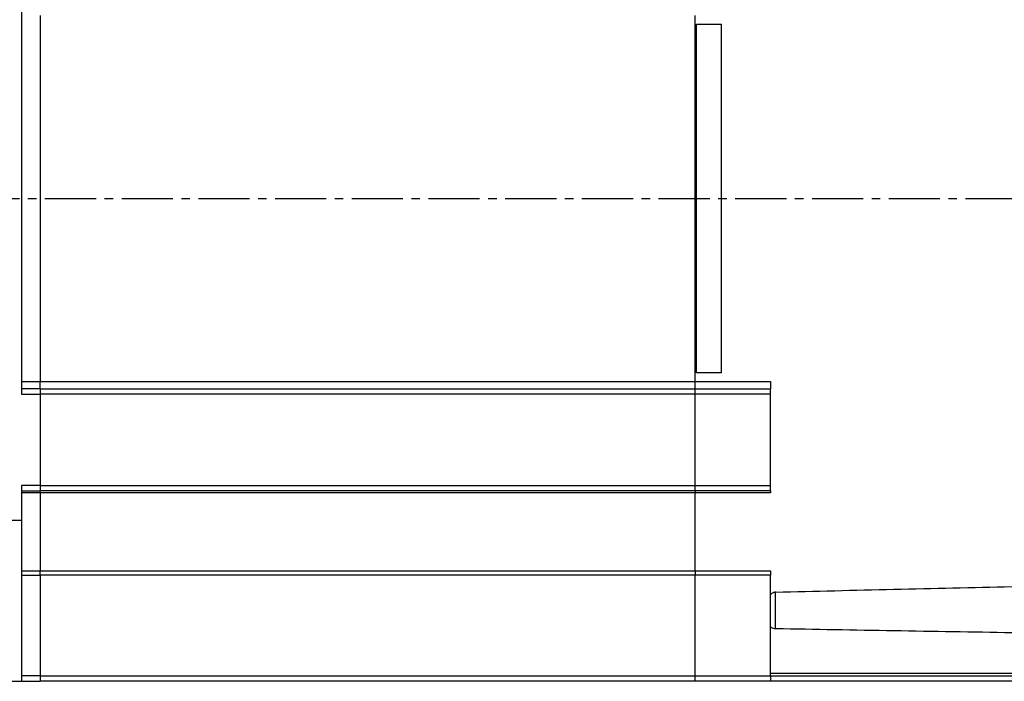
# Model space of a CAD drawing. Header units: millimetres. Extents: x 32176 to 34219, y 9943 to 11279.
# Tile 45 of 59: x 33613 to 33796, y 10431 to 10554. Entities that reach past the tile are written whole.
import ezdxf

# ---------------------------------------------------------------- set-up
doc = ezdxf.new("R2010")
doc.units = ezdxf.units.MM
doc.linetypes.add('CENTER2', pattern=[28.575, 19.05, -3.175, 3.175, -3.175])
doc.layers.add('Center', color=1, linetype='CENTER2')
doc.layers.add('Z_entity', color=7, linetype='Continuous')

msp = doc.modelspace()

# ---------------------------------------------------------------- linework, layer by layer
at = {"layer": 'Center', "ltscale": 0.5}
msp.add_line((33474.53, 10520.93), (33888.03, 10520.93), dxfattribs=at)
at = {"layer": 'Z_entity', "color": 7}
for p, q in [((33613.03, 10557.43), (33613.03, 10484.43)), ((33616.53, 10555.04), (33616.53, 10486.81)), ((33738.53, 10486.81), (33738.53, 10555.04)), ((33738.73, 10553.43), (33743.43, 10553.43)), ((33738.73, 10488.43), (33738.73, 10553.43)), ((33743.43, 10488.43), (33743.43, 10553.43)), ((33743.43, 10488.43), (33738.73, 10488.43)), ((33613.03, 10486.81), (33616.53, 10486.81)), ((33616.53, 10486.81), (33738.53, 10486.81)), ((33616.53, 10485.43), (33616.53, 10486.81)), ((33738.53, 10485.43), (33738.53, 10486.81)), ((33738.53, 10486.81), (33752.53, 10486.81)), ((33752.53, 10486.81), (33752.53, 10485.43)), ((33616.53, 10485.43), (33613.03, 10485.43)), ((33616.53, 10485.43), (33738.53, 10485.43)), ((33616.53, 10485.43), (33616.53, 10484.43)), ((33738.53, 10484.43), (33738.53, 10485.43)), ((33738.53, 10485.43), (33752.53, 10485.43)), ((33752.53, 10484.43), (33752.53, 10485.43)), ((33613.03, 10484.43), (33616.53, 10484.43)), ((33738.53, 10484.43), (33616.53, 10484.43)), ((33616.53, 10484.43), (33616.53, 10467.43)), ((33738.53, 10467.43), (33738.53, 10484.43)), ((33752.53, 10484.43), (33738.53, 10484.43)), ((33752.53, 10467.43), (33752.53, 10484.43)), ((33613.03, 10467.43), (33613.03, 10460.93)), ((33616.53, 10467.43), (33613.03, 10467.43)), ((33613.03, 10466.43), (33616.53, 10466.43)), ((33616.53, 10467.43), (33738.53, 10467.43)), ((33616.53, 10467.43), (33616.53, 10466.43)), ((33738.53, 10466.43), (33616.53, 10466.43)), ((33616.53, 10466.05), (33616.53, 10466.43)), ((33738.53, 10466.43), (33738.53, 10467.43)), ((33738.53, 10467.43), (33752.53, 10467.43)), ((33738.53, 10466.43), (33738.53, 10466.05)), ((33752.53, 10466.43), (33738.53, 10466.43)), ((33752.53, 10466.43), (33752.53, 10467.43)), ((33752.53, 10466.43), (33752.53, 10466.05)), ((33616.53, 10466.05), (33613.03, 10466.05)), ((33738.53, 10466.05), (33616.53, 10466.05)), ((33616.53, 10466.05), (33616.53, 10451.5)), ((33738.53, 10451.5), (33738.53, 10466.05)), ((33752.53, 10466.05), (33738.53, 10466.05)), ((33613.03, 10460.93), (33595.53, 10460.93)), ((33613.03, 10460.93), (33613.03, 10430.93)), ((33613.03, 10451.5), (33616.53, 10451.5)), ((33613.03, 10450.71), (33616.53, 10450.71)), ((33616.53, 10451.5), (33738.53, 10451.5)), ((33616.53, 10450.71), (33616.53, 10451.5)), ((33738.53, 10450.71), (33616.53, 10450.71)), ((33616.53, 10450.71), (33616.53, 10431.93)), ((33738.53, 10451.5), (33738.53, 10450.71)), ((33738.53, 10451.5), (33752.53, 10451.5)), ((33738.53, 10431.93), (33738.53, 10450.71)), ((33752.53, 10450.71), (33738.53, 10450.71)), ((33752.53, 10451.5), (33752.53, 10450.71)), ((33752.53, 10431.93), (33752.53, 10450.71)), ((33753.5, 10440.72), (33753.5, 10447.67)), ((33616.53, 10431.93), (33613.03, 10431.93)), ((33616.53, 10431.93), (33738.53, 10431.93)), ((33616.53, 10431.93), (33616.53, 10430.93)), ((33738.53, 10430.93), (33738.53, 10431.93)), ((33738.53, 10431.93), (33752.53, 10431.93)), ((33752.53, 10432.43), (33829.03, 10432.43)), ((33752.53, 10431.93), (33752.53, 10430.93)), ((33752.53, 10431.93), (33829.03, 10431.93)), ((33595.53, 10430.93), (33613.03, 10430.93)), ((33613.03, 10430.93), (33616.53, 10430.93)), ((33738.53, 10430.93), (33616.53, 10430.93)), ((33752.53, 10430.93), (33738.53, 10430.93)), ((33829.03, 10430.93), (33752.53, 10430.93))]:
    msp.add_line(p, q, dxfattribs=at)
for points in [[(33753.5, 10447.56), (33768.17, 10447.91), (33782.85, 10448.25), (33797.53, 10448.59)], [(33797.53, 10439.97), (33782.85, 10440.21), (33768.17, 10440.45), (33753.5, 10440.72)]]:
    msp.add_open_spline(points, degree=3, dxfattribs=at)
for points, knots in [([(33752.53, 10446.86), (33752.53, 10446.94), (33752.55, 10447.02), (33752.63, 10447.17), (33752.69, 10447.25), (33752.85, 10447.39), (33752.95, 10447.44), (33753.14, 10447.51), (33753.21, 10447.53), (33753.35, 10447.55), (33753.42, 10447.56), (33753.5, 10447.56)], [0, 0, 0, 0, 0.25, 0.25, 0.5, 0.5, 0.75, 0.75, 0.875, 0.875, 1, 1, 1, 1]), ([(33753.5, 10440.72), (33753.35, 10440.72), (33753.2, 10440.74), (33752.96, 10440.81), (33752.85, 10440.85), (33752.69, 10440.96), (33752.63, 10441.01), (33752.55, 10441.14), (33752.53, 10441.2), (33752.53, 10441.26)], [0, 0, 0, 0, 0.25, 0.25, 0.5, 0.5, 0.75, 0.75, 1, 1, 1, 1])]:
    msp.add_open_spline(points, degree=3, knots=knots, dxfattribs=at)

doc.saveas('drawing.dxf')
